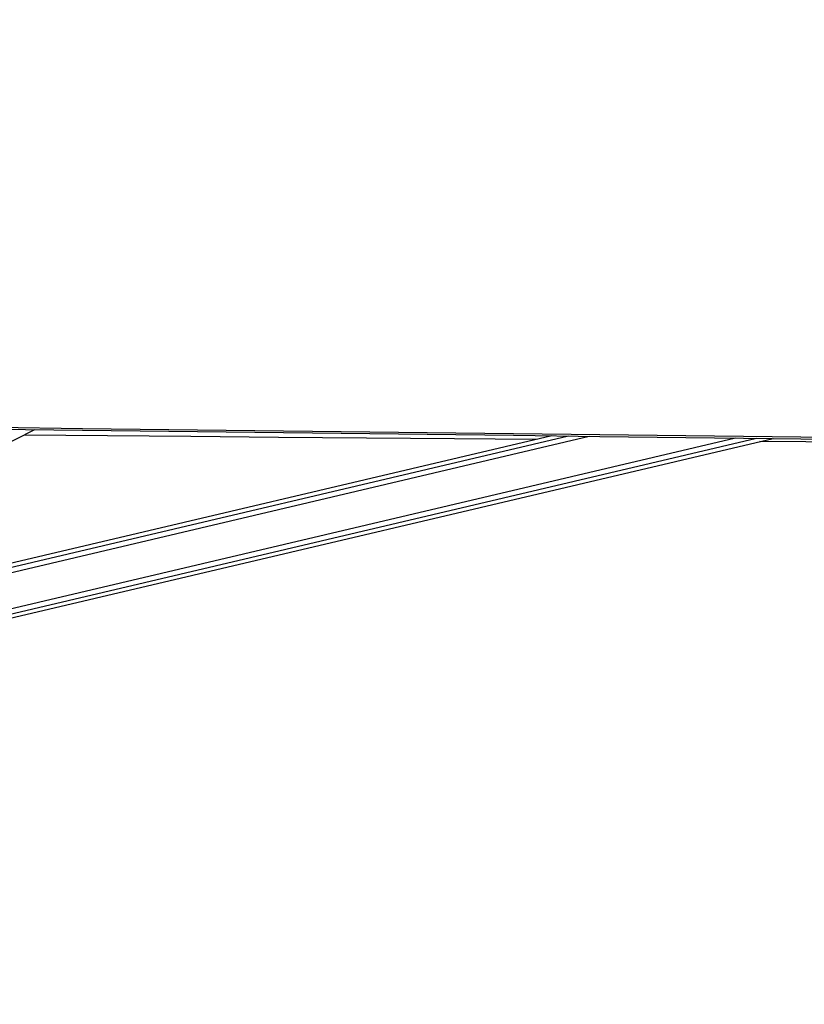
# Paper-space layout '3M DUO Surface Plate' of a CAD drawing. Header units: millimetres. Extents: x 10 to 10348, y 20 to 7979.
# Tile 17 of 117: x 2444 to 2826, y 2901 to 3382. Entities that reach past the tile are written whole.
import ezdxf

# ---------------------------------------------------------------- set-up
doc = ezdxf.new("R2010")
doc.units = ezdxf.units.MM
doc.layers.add('COMPONENT_GEOMETRY', color=7, linetype='Continuous')
doc.styles.add('SLDTEXTSTYLE0', font='TXT', dxfattribs={"width": 0.75})
doc.dimstyles.new('SLDDIMSTYLE0', dxfattribs={"dimtxt": 75, "dimasz": 3.302, "dimexe": 0, "dimexo": 0.0625, "dimgap": 18.75, "dimtad": 0, "dimtih": 1, "dimtoh": 1, "dimdec": 1, "dimrnd": 1e-09, "dimzin": 12, "dimdsep": 46, "dimtxsty": 'SLDTEXTSTYLE0', "dimsah": 1, "dimcen": 0.09, "dimadec": 0, "dimazin": 3, "dimtfac": 1, "dimtdec": 1, "dimtofl": 0, "dimtmove": 0, "dimatfit": 3, "dimfxl": 1, "dimfrac": 2, "dimtolj": 1, "dimtzin": 12, "dimarcsym": 0})

# ---------------------------------------------------------------- blocks, each defined once
blk = doc.blocks.new('_D_14')
at = {"layer": 'COMPONENT_GEOMETRY', "color": 7}
for p, q in [((3604.47, 3861.9), (417.28, 3861.9)), ((420.45, 3861.9), (420.45, 2461.18)), ((420.45, 941.4), (420.45, 2342.12)), ((3455.96, 941.4), (417.28, 941.4))]:
    blk.add_line(p, q, dxfattribs=at)
for points in [[(420.45, 3861.9), (419.94, 3858.6), (420.96, 3858.6)], [(420.45, 941.4), (420.96, 944.7), (419.94, 944.7)]]:
    blk.add_solid(points, dxfattribs=at)
at = {"layer": 'COMPONENT_GEOMETRY', "color": 7, "insert": (268.06, 2438.8), "char_height": 75, "attachment_point": 1, "style": 'SLDTEXTSTYLE0'}
blk.add_mtext('2920.5', dxfattribs=at)

psp = doc.layouts.new('3M DUO Surface Plate')

# ---------------------------------------------------------------- linework, layer by layer
at = {"color": 7, "linetype": 'Continuous', "lineweight": 25}
for p, q in [((2142.84, 3026.52), (2451.25, 3181.75)), ((2162.19, 3024.43), (2811.12, 3177.5)), ((2703.25, 3178.77), (2217.87, 3064.28))]:
    psp.add_line(p, q, dxfattribs=at)
at = {"color": 8, "linetype": 'Continuous', "lineweight": 25}
for p, q in [((2161.18, 3028.74), (2792.77, 3177.71)), ((2161.75, 3026.34), (2802.99, 3177.59)), ((2200.95, 3055.77), (2721.52, 3178.55)), ((2210.4, 3060.52), (2711.31, 3178.67))]:
    psp.add_line(p, q, dxfattribs=at)
at = {"color": 7, "linetype": 'Continuous', "lineweight": 25, "flags": 128}
for points in [[(2085.73, 3187), (2096.24, 3186.88), (2138.26, 3186.38), (2180.29, 3185.88), (2222.31, 3185.38), (2306.36, 3184.38), (2348.38, 3183.88), (2390.41, 3183.39), (2432.43, 3182.89), (2474.45, 3182.39), (2516.48, 3181.89), (2558.5, 3181.4), (2600.52, 3180.9), (2642.55, 3180.4), (2684.57, 3179.91), (2726.6, 3179.41), (2768.62, 3178.92), (2810.64, 3178.42), (2852.67, 3177.93)], [(2085.73, 3186.09), (2096.24, 3185.96), (2138.26, 3185.46), (2180.28, 3184.96), (2222.31, 3184.46), (2306.36, 3183.46), (2348.38, 3182.97), (2390.4, 3182.47), (2432.43, 3181.97), (2474.45, 3181.47), (2516.48, 3180.97), (2558.5, 3180.48), (2600.52, 3179.98), (2642.55, 3179.48), (2684.57, 3178.99), (2726.6, 3178.49), (2768.62, 3178), (2810.64, 3177.5), (2852.67, 3177.01)], [(2695.41, 3176.92), (2655.73, 3177.26), (2612.9, 3177.63), (2570.07, 3178), (2527.24, 3178.38), (2445.95, 3179.08)], [(3312.63, 3171.61), (3298.22, 3171.73), (3255.39, 3172.1), (3212.56, 3172.47), (3169.72, 3172.84), (3126.89, 3173.2), (3084.06, 3173.57), (3041.23, 3173.94), (2998.39, 3174.31), (2955.56, 3174.68), (2912.73, 3175.04), (2869.9, 3175.41), (2827.06, 3175.78), (2804.67, 3175.98)]]:
    psp.add_lwpolyline(points, dxfattribs=at)
at = {"color": 7, "linetype": 'Continuous', "lineweight": 25}
psp.add_open_spline([(3518.72, 3170.12), (3518.26, 3170.32), (3354.56, 3242.1), (3120.31, 3344.83), (2836.31, 3469.55), (2665.17, 3544.79), (2537.46, 3601.08), (2432.94, 3647.27), (2378.8, 3671.35), (2351.73, 3683.4)], degree=3, knots=[0, 0, 0, 0, 0.001178, 0.420275, 0.601458, 0.730782, 0.860106, 0.930053, 1, 1, 1, 1], dxfattribs=at)
at = {"color": 8, "linetype": 'Continuous', "lineweight": 25}
psp.add_open_spline([(2364.13, 3683.16), (2391.46, 3671.15), (2446.11, 3647.12), (2551.15, 3601), (2679.35, 3544.74), (2981.99, 3412.01), (3254.45, 3292.6), (3476.47, 3195.3), (3496.89, 3186.36)], degree=3, knots=[0, 0, 0, 0, 0.0720957, 0.1441915, 0.2778045, 0.4114176, 0.945885, 1, 1, 1, 1], dxfattribs=at)

# ---------------------------------------------------------------- dimensions: what is measured, and where the dimension line sits
at = {"layer": 'COMPONENT_GEOMETRY', "color": 7}
dim = psp.add_linear_dim(base=(420.45, 941.4), p1=(3605.74, 3861.9), p2=(3457.23, 941.4), angle=90, dimstyle='SLDDIMSTYLE0', dxfattribs=at)
dim.commit()
dim.dimension.update_dxf_attribs({"geometry": '_D_14', "text_midpoint": (420.45, 2401.65), "dimtype": 160})

doc.saveas('drawing.dxf')
